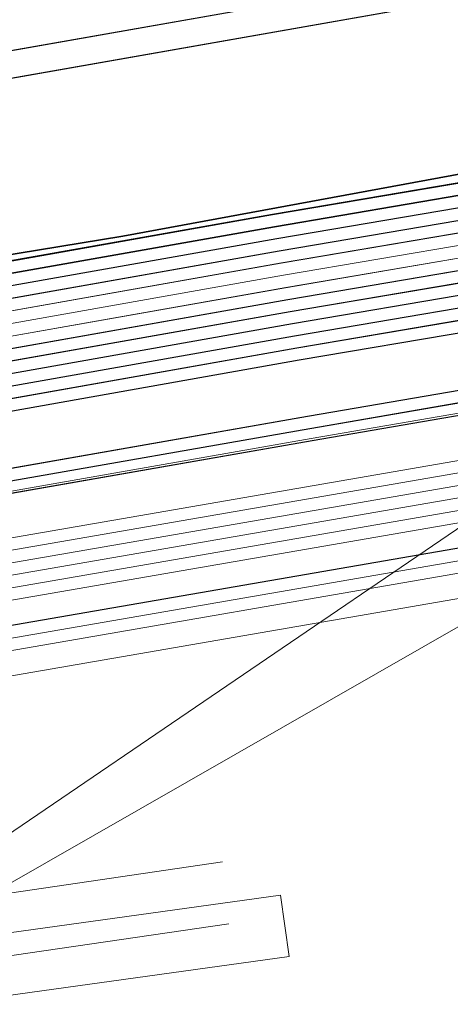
# Model space of a CAD drawing. Header units: metres. Extents: x -502 to 161, y -108 to 174.
# Tile 216 of 256: x 4.02 to 5.76, y -8.54 to -4.57. Entities that reach past the tile are written whole.
import ezdxf

# ---------------------------------------------------------------- set-up
doc = ezdxf.new("R2010")
doc.units = ezdxf.units.M
doc.header["$LTSCALE"] = 0.1
for name, color, linetype in [('BRI31-005.05-5p02-Koordinierung Lageplan 4. BA ZOB West 2022-06-15', 7, 'Continuous'), ('BRI31-005.06-5f07-Koordinierung Lageplan 4. BA ZOB Fernbusbahnh', 7, 'Continuous'), ('BRI32-005.02-5f05-Koordinierung Schemaplan 4 BA ZOB Teilbereich', 7, 'Continuous'), ('BRI32-005.03-5f06-Koordinierung Schemaplan 4 BA ZOB Teilbereich 2 Ost - Bahnhofsallee 2023-01-21', 7, 'Continuous')]:
    doc.layers.add(name, color=color, linetype=linetype)

msp = doc.modelspace()

# ---------------------------------------------------------------- linework, layer by layer
at = {"layer": 'BRI31-005.05-5p02-Koordinierung Lageplan 4. BA ZOB West 2022-06-15', "color": 35, "linetype": 'Continuous', "lineweight": 13, "true_color": 0x99724c, "transparency": 33554687, "flags": 128}
msp.add_lwpolyline([(51.6893, 27.6476), (51.0353, 27.5676), (50.7943, 27.4886), (50.1313, 26.8746), (49.2303, 25.9846), (48.7333, 23.9196), (47.9783, 21.9496), (47.3213, 12.1216), (47.1403, 7.5016), (47.0313, 6.6676), (46.9603, 5.8176), (46.8883, 5.3116), (45.4053, 3.5226), (43.2513, 0.9236), (42.3773, 0.5676), (36.5613, -0.4544), (30.3953, -1.5214), (30.2123, -1.5484), (19.6873, -3.7344), (11.8423, -5.1304), (6.3593, -6.0574), (5.1983, -6.2574), (-2.9967, -7.6904)], dxfattribs=at)
at = {"layer": 'BRI31-005.05-5p02-Koordinierung Lageplan 4. BA ZOB West 2022-06-15', "color": 250, "linetype": 'Continuous', "lineweight": 25, "true_color": 0x333333, "transparency": 33554687, "flags": 128}
for points in [[(51.6913, 27.6376), (51.0383, 27.5586), (50.8003, 27.4806), (50.1383, 26.8666), (49.2393, 25.9796), (48.7433, 23.9166), (47.9883, 21.9466), (47.3313, 12.1206), (47.1503, 7.5016), (47.0413, 6.6666), (46.9703, 5.8166), (46.8983, 5.3066), (45.4143, 3.5166), (43.2573, 0.9166), (42.3793, 0.5566), (36.5643, -0.4634), (30.3973, -1.5314), (30.2153, -1.5574), (19.6893, -3.7434), (11.8453, -5.1394), (6.3623, -6.0664), (5.2013, -6.2664), (-2.9947, -7.7004)], [(46.8473, 12.3406), (46.6183, 7.5206), (46.5593, 5.9266), (46.5083, 5.4436), (45.1103, 3.7726), (43.0093, 1.2466), (42.2673, 0.9406), (36.4923, -0.0714), (30.2113, -1.1054), (20.0363, -3.1154), (11.7563, -4.6154), (5.1133, -5.7454), (-3.0797, -7.1954)], [(46.8973, 12.3386), (46.6683, 7.5186), (46.6083, 5.9106), (46.5563, 5.4236), (45.1483, 3.7406), (43.0403, 1.2056), (42.2813, 0.8926), (36.5013, -0.1204), (30.2213, -1.1544), (20.0463, -3.1644), (11.7643, -4.6644), (5.1223, -5.7944), (-3.0707, -7.2444)], [(46.9973, 12.3346), (46.7683, 7.5146), (46.7063, 5.8786), (46.6523, 5.3836), (45.2243, 3.6766), (43.1023, 1.1236), (42.3093, 0.7966), (36.5193, -0.2184), (30.2413, -1.2524), (20.0663, -3.2624), (11.7803, -4.7624), (5.1403, -5.8924), (-3.0527, -7.3424)], [(47.0473, 12.3326), (46.8183, 7.5126), (46.7553, 5.8626), (46.7003, 5.3626), (46.5293, 5.1586), (45.2623, 3.6446), (43.1333, 1.0826), (42.3233, 0.7486), (36.5283, -0.2674), (30.2513, -1.3014), (20.0763, -3.3114), (11.7883, -4.8114), (5.1493, -5.9414), (-3.0437, -7.3914)], [(47.2313, 12.1246), (47.0503, 7.5096), (46.9413, 6.6766), (46.8703, 5.8286), (46.8023, 5.3486), (45.3383, 3.5806), (43.1953, 1.0006), (42.3513, 0.6526), (36.5463, -0.3654), (30.3813, -1.4334), (30.1973, -1.4594), (19.6713, -3.6454), (11.8273, -5.0414), (6.3463, -5.9684), (5.1833, -6.1684), (-3.0127, -7.6024)], [(47.2813, 12.1216), (47.1003, 7.5056), (46.9913, 6.6716), (46.9203, 5.8226), (46.8503, 5.3276), (45.3763, 3.5486), (43.2263, 0.9596), (42.3653, 0.6046), (36.5553, -0.4144), (30.3893, -1.4824), (30.2063, -1.5084), (19.6803, -3.6944), (11.8363, -5.0904), (6.3543, -6.0174), (5.1923, -6.2174), (-3.0037, -7.6514)], [(-3.0887, -7.1464), (5.1043, -5.6964), (11.7483, -4.5664), (20.0263, -3.0664), (29.5973, -1.1754), (29.8353, -1.0264), (29.9433, -0.6414), (29.9443, -0.4104), (29.7423, 0.9096), (29.9553, 1.6706), (30.1233, 1.9066), (30.2023, 2.2356), (30.0333, 4.5806)], [(30.1333, 4.5886), (30.3033, 2.2306), (30.2163, 1.8646), (30.0463, 1.6266), (29.8443, 0.9036), (30.0433, -0.3954), (30.0433, -0.6554), (29.9313, -1.0544), (29.6263, -1.3224), (20.0563, -3.2134), (11.7723, -4.7134), (5.1313, -5.8434), (-3.0617, -7.2934)], [(30.1513, -0.8114), (19.9763, -2.8214), (11.7083, -4.3214), (5.0593, -5.4514), (-3.1337, -6.9014)], [(30.1613, -0.8604), (19.9863, -2.8704), (11.7163, -4.3704), (5.0683, -5.5004), (-3.1247, -6.9504)]]:
    msp.add_lwpolyline(points, dxfattribs=at)
at = {"layer": 'BRI31-005.05-5p02-Koordinierung Lageplan 4. BA ZOB West 2022-06-15', "color": 190, "linetype": 'Continuous', "lineweight": 35, "true_color": 0x7f00ff, "transparency": 33554687, "flags": 128}
for points in [[(46.5473, 12.3526), (46.3183, 7.5326), (46.2603, 5.9276), (46.2123, 5.4766), (44.9203, 3.9326), (42.8543, 1.4526), (42.1973, 1.1806), (36.9353, 0.2596), (36.0653, 0.1756), (32.2573, -0.3034), (30.1313, -0.7134), (19.9563, -2.7234), (11.6923, -4.2234), (5.0413, -5.3534), (-3.1517, -6.8034)], [(46.4473, 12.3566), (46.2183, 7.5366), (46.1923, 6.8246), (46.1613, 5.9596), (46.1163, 5.5176), (44.8433, 3.9966), (42.7933, 1.5356), (42.1693, 1.2776), (36.9183, 0.3586), (36.0713, 0.1266), (32.2653, -0.3524), (30.1413, -0.7624), (19.9653, -2.7724), (11.7013, -4.2724), (9.588, -4.6314), (7.1319, -5.0487), (5.0503, -5.4024), (-3.1427, -6.8524)]]:
    msp.add_lwpolyline(points, dxfattribs=at)
at = {"layer": 'BRI31-005.05-5p02-Koordinierung Lageplan 4. BA ZOB West 2022-06-15', "color": 116, "linetype": 'Continuous', "lineweight": 13, "true_color": 0x007f3f, "transparency": 33554687, "flags": 128}
for points in [[(-3.1317, -6.9004), (5.0603, -5.4504), (11.7073, -4.3214), (19.9773, -2.8214), (30.1533, -0.8114), (36.4393, 0.2236), (42.1833, 1.2296), (42.8243, 1.4946), (44.8813, 3.9646), (46.2203, 5.5646), (46.2633, 5.9976), (46.3183, 7.5326), (46.5473, 12.3546)], [(-3.1227, -6.9494), (5.0693, -5.4994), (11.7153, -4.3704), (19.9873, -2.8704), (30.1633, -0.8604), (36.4483, 0.1746), (42.1973, 1.1816), (42.8553, 1.4536), (44.9193, 3.9326), (46.2683, 5.5446), (46.3123, 5.9816), (46.3683, 7.5306), (46.5973, 12.3526)], [(46.7473, 12.3426), (46.5183, 7.5246), (46.4633, 5.9836), (46.4123, 5.4826), (45.0353, 3.8366), (42.9463, 1.3286), (42.2393, 1.0356), (36.4733, 0.0256), (30.1893, -1.0074), (20.0153, -3.0174), (11.7413, -4.5174), (5.0943, -5.6484), (-3.0997, -7.0984)], [(46.7973, 12.3406), (46.5683, 7.5226), (46.5123, 5.9676), (46.4603, 5.4626), (45.0733, 3.8046), (42.9773, 1.2876), (42.2533, 0.9876), (36.4823, -0.0234), (30.1993, -1.0564), (20.0253, -3.0664), (11.7493, -4.5664), (5.1033, -5.6974), (-3.0907, -7.1474)]]:
    msp.add_lwpolyline(points, dxfattribs=at)
at = {"layer": 'BRI31-005.05-5p02-Koordinierung Lageplan 4. BA ZOB West 2022-06-15', "color": 251, "linetype": 'Continuous', "lineweight": 13, "true_color": 0x5b5b5b, "transparency": 33554687, "flags": 128}
for points in [[(46.6473, 12.3486), (46.4183, 7.5286), (46.3633, 5.9906), (46.3163, 5.5236), (44.9583, 3.9006), (42.8853, 1.4116), (42.2113, 1.1326), (36.4563, 0.1246), (30.1713, -0.9094), (19.9963, -2.9194), (11.7243, -4.4194), (5.0773, -5.5494), (-3.1157, -6.9994)], [(46.6973, 12.3466), (46.4683, 7.5266), (46.4123, 5.9746), (46.3643, 5.5036), (44.9963, 3.8686), (42.9163, 1.3706), (42.2253, 1.0846), (36.4653, 0.0756), (30.1813, -0.9584), (20.0063, -2.9684), (11.7323, -4.4684), (5.0863, -5.5984), (-3.1067, -7.0484)]]:
    msp.add_lwpolyline(points, dxfattribs=at)
at = {"layer": 'BRI31-005.05-5p02-Koordinierung Lageplan 4. BA ZOB West 2022-06-15', "color": 7, "linetype": 'Continuous', "lineweight": 13, "transparency": 33554687, "flags": 128}
for points in [[(47.8253, 12.0986), (47.6213, 5.5486), (47.3453, 5.1156), (46.3003, 3.8536), (45.3933, 2.7856), (43.8323, 0.5826), (43.2373, -0.2584), (36.6743, -1.5154), (32.1073, -2.4144), (30.2993, -2.6744), (19.4313, -4.3944), (12.5223, -5.5654), (6.4523, -6.5854), (-3.6597, -8.3354)], [(47.8753, 12.0966), (47.6713, 5.5466), (47.3843, 5.0836), (46.0583, 3.4826), (45.7263, 3.0816), (43.9143, 0.5246), (43.3503, -0.2874), (36.6843, -1.5644), (32.1153, -2.4634), (30.3063, -2.7234), (19.4393, -4.4434), (12.5303, -5.6144), (6.4603, -6.6344), (-3.6507, -8.3844)]]:
    msp.add_lwpolyline(points, dxfattribs=at)
at = {"layer": 'BRI31-005.06-5f07-Koordinierung Lageplan 4. BA ZOB Fernbusbahnh', "color": 190, "linetype": 'Continuous', "lineweight": 30, "true_color": 0x7f00ff, "transparency": 33554687, "flags": 128}
for points in [[(46.5473, 12.3526), (46.3183, 7.5326), (46.2603, 5.9276), (46.2123, 5.4766), (44.9203, 3.9326), (42.8543, 1.4526), (42.1973, 1.1806), (36.9353, 0.2596), (36.0653, 0.1756), (32.2573, -0.3034), (30.1313, -0.7134), (19.9563, -2.7234), (11.6923, -4.2234), (5.0413, -5.3534), (-3.1517, -6.8034)], [(46.4473, 12.3566), (46.2183, 7.5366), (46.1923, 6.8246), (46.1613, 5.9596), (46.1163, 5.5176), (44.8433, 3.9966), (42.7933, 1.5356), (42.1693, 1.2776), (36.9183, 0.3586), (36.0713, 0.1266), (32.2653, -0.3524), (30.1413, -0.7624), (19.9653, -2.7724), (11.7013, -4.2724), (9.588, -4.6314), (7.1319, -5.0487), (5.0503, -5.4024), (-3.1427, -6.8524)]]:
    msp.add_lwpolyline(points, dxfattribs=at)
at = {"layer": 'BRI31-005.06-5f07-Koordinierung Lageplan 4. BA ZOB Fernbusbahnh', "color": 250, "linetype": 'Continuous', "lineweight": 20, "true_color": 0x333333, "transparency": 33554687, "flags": 128}
for points in [[(46.8473, 12.3406), (46.6183, 7.5206), (46.5593, 5.9266), (46.5083, 5.4436), (45.1103, 3.7726), (43.0093, 1.2466), (42.2673, 0.9406), (36.4923, -0.0714), (30.2113, -1.1054), (20.0363, -3.1154), (11.7563, -4.6154), (5.1133, -5.7454), (-3.0797, -7.1954)], [(46.8973, 12.3386), (46.6683, 7.5186), (46.6083, 5.9106), (46.5563, 5.4236), (45.1483, 3.7406), (43.0403, 1.2056), (42.2813, 0.8926), (36.5013, -0.1204), (30.2213, -1.1544), (20.0463, -3.1644), (11.7643, -4.6644), (5.1223, -5.7944), (-3.0707, -7.2444)], [(46.9973, 12.3346), (46.7683, 7.5146), (46.7063, 5.8786), (46.6523, 5.3836), (45.2243, 3.6766), (43.1023, 1.1236), (42.3093, 0.7966), (36.5193, -0.2184), (30.2413, -1.2524), (20.0663, -3.2624), (11.7803, -4.7624), (5.1403, -5.8924), (-3.0527, -7.3424)], [(47.0473, 12.3326), (46.8183, 7.5126), (46.7553, 5.8626), (46.7003, 5.3626), (46.5293, 5.1586), (45.2623, 3.6446), (43.1333, 1.0826), (42.3233, 0.7486), (36.5283, -0.2674), (30.2513, -1.3014), (20.0763, -3.3114), (11.7883, -4.8114), (5.1493, -5.9414), (-3.0437, -7.3914)], [(47.2313, 12.1246), (47.0503, 7.5096), (46.9413, 6.6766), (46.8703, 5.8286), (46.8023, 5.3486), (45.3383, 3.5806), (43.1953, 1.0006), (42.3513, 0.6526), (36.5463, -0.3654), (30.3813, -1.4334), (30.1973, -1.4594), (19.6713, -3.6454), (11.8273, -5.0414), (6.3463, -5.9684), (5.1833, -6.1684), (-3.0127, -7.6024)], [(47.2813, 12.1216), (47.1003, 7.5056), (46.9913, 6.6716), (46.9203, 5.8226), (46.8503, 5.3276), (45.3763, 3.5486), (43.2263, 0.9596), (42.3653, 0.6046), (36.5553, -0.4144), (30.3893, -1.4824), (30.2063, -1.5084), (19.6803, -3.6944), (11.8363, -5.0904), (6.3543, -6.0174), (5.1923, -6.2174), (-3.0037, -7.6514)], [(-3.0887, -7.1464), (5.1043, -5.6964), (11.7483, -4.5664), (20.0263, -3.0664), (29.5973, -1.1754), (29.8353, -1.0264), (29.9433, -0.6414), (29.9443, -0.4104), (29.7423, 0.9096), (29.9553, 1.6706), (30.1233, 1.9066), (30.2023, 2.2356), (30.0333, 4.5806)], [(30.1333, 4.5886), (30.3033, 2.2306), (30.2163, 1.8646), (30.0463, 1.6266), (29.8443, 0.9036), (30.0433, -0.3954), (30.0433, -0.6554), (29.9313, -1.0544), (29.6263, -1.3224), (20.0563, -3.2134), (11.7723, -4.7134), (5.1313, -5.8434), (-3.0617, -7.2934)], [(30.1513, -0.8114), (19.9763, -2.8214), (11.7083, -4.3214), (5.0593, -5.4514), (-3.1337, -6.9014)], [(30.1613, -0.8604), (19.9863, -2.8704), (11.7163, -4.3704), (5.0683, -5.5004), (-3.1247, -6.9504)]]:
    msp.add_lwpolyline(points, dxfattribs=at)
at = {"layer": 'BRI31-005.06-5f07-Koordinierung Lageplan 4. BA ZOB Fernbusbahnh', "color": 7, "linetype": 'Continuous', "lineweight": 9, "transparency": 33554687, "flags": 128}
for points in [[(47.8253, 12.0986), (47.6213, 5.5486), (47.3453, 5.1156), (46.3003, 3.8536), (45.3933, 2.7856), (43.8323, 0.5826), (43.2373, -0.2584), (36.6743, -1.5154), (32.1073, -2.4144), (30.2993, -2.6744), (19.4313, -4.3944), (12.5223, -5.5654), (6.4523, -6.5854), (-3.6597, -8.3354)], [(47.8753, 12.0966), (47.6713, 5.5466), (47.3843, 5.0836), (46.0583, 3.4826), (45.7263, 3.0816), (43.9143, 0.5246), (43.3503, -0.2874), (36.6843, -1.5644), (32.1153, -2.4634), (30.3063, -2.7234), (19.4393, -4.4434), (12.5303, -5.6144), (6.4603, -6.6344), (-3.6507, -8.3844)]]:
    msp.add_lwpolyline(points, dxfattribs=at)
at = {"layer": 'BRI32-005.02-5f05-Koordinierung Schemaplan 4 BA ZOB Teilbereich', "color": 1, "linetype": 'Continuous', "lineweight": 18, "true_color": 0xff0000, "transparency": 33554687}
for p in [(7.853, -5.2157), (8.8148, -5.2853)]:
    msp.add_line(p, (2.1171, -9.1208), dxfattribs=at)
at = {"layer": 'BRI32-005.02-5f05-Koordinierung Schemaplan 4 BA ZOB Teilbereich', "color": 35, "linetype": 'Continuous', "lineweight": 13, "true_color": 0x99724c, "transparency": 33554687, "flags": 128}
msp.add_lwpolyline([(51.6893, 27.6476), (51.0353, 27.5676), (50.7943, 27.4886), (50.1313, 26.8746), (49.2303, 25.9846), (48.7333, 23.9196), (47.9783, 21.9496), (47.3213, 12.1216), (47.1403, 7.5016), (47.0313, 6.6676), (46.9603, 5.8176), (46.8883, 5.3116), (45.4053, 3.5226), (43.2513, 0.9236), (42.3773, 0.5676), (36.5613, -0.4544), (30.3953, -1.5214), (30.2123, -1.5484), (19.6873, -3.7344), (11.8423, -5.1304), (6.3593, -6.0574), (5.1983, -6.2574), (-2.9967, -7.6904)], dxfattribs=at)
at = {"layer": 'BRI32-005.02-5f05-Koordinierung Schemaplan 4 BA ZOB Teilbereich', "color": 250, "linetype": 'Continuous', "lineweight": 25, "true_color": 0x333333, "transparency": 33554687, "flags": 128}
for points in [[(51.6913, 27.6376), (51.0383, 27.5586), (50.8003, 27.4806), (50.1383, 26.8666), (49.2393, 25.9796), (48.7433, 23.9166), (47.9883, 21.9466), (47.3313, 12.1206), (47.1503, 7.5016), (47.0413, 6.6666), (46.9703, 5.8166), (46.8983, 5.3066), (45.4143, 3.5166), (43.2573, 0.9166), (42.3793, 0.5566), (36.5643, -0.4634), (30.3973, -1.5314), (30.2153, -1.5574), (19.6893, -3.7434), (11.8453, -5.1394), (6.3623, -6.0664), (5.2013, -6.2664), (-2.9947, -7.7004)], [(46.8473, 12.3406), (46.6183, 7.5206), (46.5593, 5.9266), (46.5083, 5.4436), (45.1103, 3.7726), (43.0093, 1.2466), (42.2673, 0.9406), (36.4923, -0.0714), (30.2113, -1.1054), (20.0363, -3.1154), (11.7563, -4.6154), (5.1133, -5.7454), (-3.0797, -7.1954)], [(46.8973, 12.3386), (46.6683, 7.5186), (46.6083, 5.9106), (46.5563, 5.4236), (45.1483, 3.7406), (43.0403, 1.2056), (42.2813, 0.8926), (36.5013, -0.1204), (30.2213, -1.1544), (20.0463, -3.1644), (11.7643, -4.6644), (5.1223, -5.7944), (-3.0707, -7.2444)], [(46.9973, 12.3346), (46.7683, 7.5146), (46.7063, 5.8786), (46.6523, 5.3836), (45.2243, 3.6766), (43.1023, 1.1236), (42.3093, 0.7966), (36.5193, -0.2184), (30.2413, -1.2524), (20.0663, -3.2624), (11.7803, -4.7624), (5.1403, -5.8924), (-3.0527, -7.3424)], [(47.0473, 12.3326), (46.8183, 7.5126), (46.7553, 5.8626), (46.7003, 5.3626), (46.5293, 5.1586), (45.2623, 3.6446), (43.1333, 1.0826), (42.3233, 0.7486), (36.5283, -0.2674), (30.2513, -1.3014), (20.0763, -3.3114), (11.7883, -4.8114), (5.1493, -5.9414), (-3.0437, -7.3914)], [(47.2313, 12.1246), (47.0503, 7.5096), (46.9413, 6.6766), (46.8703, 5.8286), (46.8023, 5.3486), (45.3383, 3.5806), (43.1953, 1.0006), (42.3513, 0.6526), (36.5463, -0.3654), (30.3813, -1.4334), (30.1973, -1.4594), (19.6713, -3.6454), (11.8273, -5.0414), (6.3463, -5.9684), (5.1833, -6.1684), (-3.0127, -7.6024)], [(47.2813, 12.1216), (47.1003, 7.5056), (46.9913, 6.6716), (46.9203, 5.8226), (46.8503, 5.3276), (45.3763, 3.5486), (43.2263, 0.9596), (42.3653, 0.6046), (36.5553, -0.4144), (30.3893, -1.4824), (30.2063, -1.5084), (19.6803, -3.6944), (11.8363, -5.0904), (6.3543, -6.0174), (5.1923, -6.2174), (-3.0037, -7.6514)], [(-3.0887, -7.1464), (5.1043, -5.6964), (11.7483, -4.5664), (20.0263, -3.0664), (29.5973, -1.1754), (29.8353, -1.0264), (29.9433, -0.6414), (29.9443, -0.4104), (29.7423, 0.9096), (29.9553, 1.6706), (30.1233, 1.9066), (30.2023, 2.2356), (30.0333, 4.5806)], [(30.1333, 4.5886), (30.3033, 2.2306), (30.2163, 1.8646), (30.0463, 1.6266), (29.8443, 0.9036), (30.0433, -0.3954), (30.0433, -0.6554), (29.9313, -1.0544), (29.6263, -1.3224), (20.0563, -3.2134), (11.7723, -4.7134), (5.1313, -5.8434), (-3.0617, -7.2934)], [(30.1513, -0.8114), (19.9763, -2.8214), (11.7083, -4.3214), (5.0593, -5.4514), (-3.1337, -6.9014)], [(30.1613, -0.8604), (19.9863, -2.8704), (11.7163, -4.3704), (5.0683, -5.5004), (-3.1247, -6.9504)]]:
    msp.add_lwpolyline(points, dxfattribs=at)
at = {"layer": 'BRI32-005.02-5f05-Koordinierung Schemaplan 4 BA ZOB Teilbereich', "color": 30, "linetype": 'Continuous', "lineweight": 35, "true_color": 0xff7f00, "transparency": 33554687, "flags": 128}
msp.add_lwpolyline([(160.7005, 3.7316), (153.861, 9.9879), (146.5799, 16.8343), (137.207, 18.41), (133.9888, 18.578), (131.0359, 18.4491), (129.189, 18.1998), (119.9141, 16.4705), (116.3401, 15.794), (99.9338, 12.4472), (72.2107, 7.3546), (41.6917, 1.4031), (4.438, -5.4399), (-20.5028, -9.5614), (-43.027, -13.8142), (-60.1344, -17.0404), (-87.9931, -22.1997)], dxfattribs=at)
at = {"layer": 'BRI32-005.02-5f05-Koordinierung Schemaplan 4 BA ZOB Teilbereich', "color": 190, "linetype": 'Continuous', "lineweight": 35, "true_color": 0x7f00ff, "transparency": 33554687, "flags": 128}
for points in [[(46.5473, 12.3526), (46.3183, 7.5326), (46.2603, 5.9276), (46.2123, 5.4766), (44.9203, 3.9326), (42.8543, 1.4526), (42.1973, 1.1806), (36.9353, 0.2596), (36.0653, 0.1756), (32.2573, -0.3034), (30.1313, -0.7134), (19.9563, -2.7234), (11.6923, -4.2234), (5.0413, -5.3534), (-3.1517, -6.8034)], [(46.4473, 12.3566), (46.2183, 7.5366), (46.1923, 6.8246), (46.1613, 5.9596), (46.1163, 5.5176), (44.8433, 3.9966), (42.7933, 1.5356), (42.1693, 1.2776), (36.9183, 0.3586), (36.0713, 0.1266), (32.2653, -0.3524), (30.1413, -0.7624), (19.9653, -2.7724), (11.7013, -4.2724), (9.588, -4.6314), (7.1319, -5.0487), (5.0503, -5.4024), (-3.1427, -6.8524)]]:
    msp.add_lwpolyline(points, dxfattribs=at)
at = {"layer": 'BRI32-005.02-5f05-Koordinierung Schemaplan 4 BA ZOB Teilbereich', "color": 116, "linetype": 'Continuous', "lineweight": 13, "true_color": 0x007f3f, "transparency": 33554687, "flags": 128}
for points in [[(-3.1317, -6.9004), (5.0603, -5.4504), (11.7073, -4.3214), (19.9773, -2.8214), (30.1533, -0.8114), (36.4393, 0.2236), (42.1833, 1.2296), (42.8243, 1.4946), (44.8813, 3.9646), (46.2203, 5.5646), (46.2633, 5.9976), (46.3183, 7.5326), (46.5473, 12.3546)], [(-3.1227, -6.9494), (5.0693, -5.4994), (11.7153, -4.3704), (19.9873, -2.8704), (30.1633, -0.8604), (36.4483, 0.1746), (42.1973, 1.1816), (42.8553, 1.4536), (44.9193, 3.9326), (46.2683, 5.5446), (46.3123, 5.9816), (46.3683, 7.5306), (46.5973, 12.3526)], [(-3.1137, -6.9984), (5.0783, -5.5484), (11.7233, -4.4194), (19.9973, -2.9194), (30.1733, -0.9094), (36.4573, 0.1256), (42.2113, 1.1336), (42.8863, 1.4126), (44.9573, 3.9006), (46.3163, 5.5246), (46.3613, 5.9656), (46.4183, 7.5286), (46.6473, 12.3506)], [(46.7473, 12.3426), (46.5183, 7.5246), (46.4633, 5.9836), (46.4123, 5.4826), (45.0353, 3.8366), (42.9463, 1.3286), (42.2393, 1.0356), (36.4733, 0.0256), (30.1893, -1.0074), (20.0153, -3.0174), (11.7413, -4.5174), (5.0943, -5.6484), (-3.0997, -7.0984)], [(46.7973, 12.3406), (46.5683, 7.5226), (46.5123, 5.9676), (46.4603, 5.4626), (45.0733, 3.8046), (42.9773, 1.2876), (42.2533, 0.9876), (36.4823, -0.0234), (30.1993, -1.0564), (20.0253, -3.0664), (11.7493, -4.5664), (5.1033, -5.6974), (-3.0907, -7.1474)], [(46.8473, 12.3386), (46.6183, 7.5206), (46.5613, 5.9516), (46.5083, 5.4426), (45.1113, 3.7726), (43.0083, 1.2466), (42.2673, 0.9396), (36.4913, -0.0724), (30.2093, -1.1054), (20.0353, -3.1154), (11.7573, -4.6154), (5.1123, -5.7464), (-3.0817, -7.1964)], [(-3.6577, -8.3344), (6.4513, -6.5844), (12.5213, -5.5644), (19.4313, -4.3934), (30.2983, -2.6734), (32.1043, -2.4134), (36.6733, -1.5154), (43.6603, -0.1784), (44.2543, 0.1336), (46.1213, 2.7676), (48.6453, 5.8186), (49.0543, 6.0016), (49.5213, 6.1266), (53.4763, 6.3066), (54.9213, 6.3166), (59.4593, 6.4866), (62.0953, 6.6066), (65.1033, 6.8756), (66.6953, 7.1046)], [(66.7313, 6.9086), (65.1273, 6.6776), (62.1093, 6.4066), (59.4673, 6.2866), (54.9253, 6.1166), (53.4823, 6.1066), (49.5513, 5.9286), (49.1223, 5.8116), (48.7693, 5.6546), (46.2793, 2.6456), (44.3903, -0.0204), (43.7263, -0.3684), (36.7113, -1.7114), (32.1383, -2.6114), (30.3283, -2.8714), (19.4633, -4.5914), (12.5553, -5.7624), (6.4853, -6.7824), (-3.6257, -8.5324)]]:
    msp.add_lwpolyline(points, dxfattribs=at)
at = {"layer": 'BRI32-005.02-5f05-Koordinierung Schemaplan 4 BA ZOB Teilbereich', "color": 251, "linetype": 'Continuous', "lineweight": 13, "true_color": 0x5b5b5b, "transparency": 33554687, "flags": 128}
for points in [[(46.6473, 12.3486), (46.4183, 7.5286), (46.3633, 5.9906), (46.3163, 5.5236), (44.9583, 3.9006), (42.8853, 1.4116), (42.2113, 1.1326), (36.4563, 0.1246), (30.1713, -0.9094), (19.9963, -2.9194), (11.7243, -4.4194), (5.0773, -5.5494), (-3.1157, -6.9994)], [(46.6973, 12.3466), (46.4683, 7.5266), (46.4123, 5.9746), (46.3643, 5.5036), (44.9963, 3.8686), (42.9163, 1.3706), (42.2253, 1.0846), (36.4653, 0.0756), (30.1813, -0.9584), (20.0063, -2.9684), (11.7323, -4.4684), (5.0863, -5.5984), (-3.1067, -7.0484)], [(-3.0977, -7.0974), (5.0953, -5.6474), (11.7403, -4.5174), (20.0163, -3.0174), (30.1913, -1.0074), (36.4743, 0.0266), (42.2393, 1.0366), (42.9473, 1.3296), (45.0343, 3.8366), (46.4123, 5.4836), (46.4613, 5.9586), (46.5183, 7.5246), (46.7473, 12.3446)], [(66.7133, 7.0066), (65.1153, 6.7766), (62.1023, 6.5066), (59.4633, 6.3866), (54.9233, 6.2166), (53.4793, 6.2066), (49.5363, 6.0276), (49.0883, 5.9066), (48.7073, 5.7366), (46.2003, 2.7066), (44.3223, 0.0566), (43.6933, -0.2734), (36.6923, -1.6134), (32.1213, -2.5124), (30.3133, -2.7724), (19.4473, -4.4924), (12.5383, -5.6634), (6.4683, -6.6834), (-3.6417, -8.4334)]]:
    msp.add_lwpolyline(points, dxfattribs=at)
at = {"layer": 'BRI32-005.02-5f05-Koordinierung Schemaplan 4 BA ZOB Teilbereich', "color": 7, "linetype": 'Continuous', "lineweight": 13, "transparency": 33554687, "flags": 128}
for points in [[(47.8253, 12.0986), (47.6213, 5.5486), (47.3453, 5.1156), (46.3003, 3.8536), (45.3933, 2.7856), (43.8323, 0.5826), (43.2373, -0.2584), (36.6743, -1.5154), (32.1073, -2.4144), (30.2993, -2.6744), (19.4313, -4.3944), (12.5223, -5.5654), (6.4523, -6.5854), (-3.6597, -8.3354)], [(47.8753, 12.0966), (47.6713, 5.5466), (47.3843, 5.0836), (46.0583, 3.4826), (45.7263, 3.0816), (43.9143, 0.5246), (43.3503, -0.2874), (36.6843, -1.5644), (32.1153, -2.4634), (30.3063, -2.7234), (19.4393, -4.4434), (12.5303, -5.6144), (6.4603, -6.6344), (-3.6507, -8.3844)], [(-60.3027, -16.2724), (-60.0967, -16.2474), (-58.4717, -16.0004), (-57.9637, -15.8144), (-56.8937, -14.9894), (-56.2837, -14.6744), (-55.5447, -14.5614), (-48.2537, -13.3504), (-42.4557, -12.5454), (-37.7227, -11.8224), (-29.2187, -10.2404), (-23.9987, -9.5454), (-17.9227, -8.9134), (-9.9057, -8.7814), (-9.4507, -8.7734), (-6.9597, -8.5044), (-4.3087, -8.0864), (-3.7217, -7.9914), (6.3953, -6.2414), (12.4653, -5.2214), (18.7963, -4.1304), (30.2903, -2.1984), (30.3093, -2.1964)], [(30.3153, -2.2464), (30.2973, -2.2484), (18.8043, -4.1794), (12.4733, -5.2704), (6.4033, -6.2904), (-3.7127, -8.0404), (-4.3007, -8.1354), (-6.9527, -8.5544), (-9.4477, -8.8234), (-9.9047, -8.8314), (-17.9197, -8.9634), (-23.9927, -9.5954), (-29.2107, -10.2894), (-37.7137, -11.8714), (-42.4487, -12.5954), (-48.2457, -13.3994), (-55.5367, -14.6104), (-56.2677, -14.7224), (-56.8667, -15.0314), (-57.9397, -15.8584), (-58.4587, -16.0494), (-60.0897, -16.2974), (-60.2967, -16.3224)], [(-60.2907, -16.3724), (-60.0827, -16.3474), (-58.4457, -16.0984), (-57.9157, -15.9024), (-56.8397, -15.0734), (-56.2517, -14.7704), (-55.5287, -14.6594), (-48.2377, -13.4484), (-42.4417, -12.6454), (-37.7047, -11.9204), (-29.2027, -10.3384), (-23.9867, -9.6454), (-17.9167, -9.0134), (-9.9037, -8.8814), (-9.4447, -8.8734), (-6.9457, -8.6044), (-4.2927, -8.1844), (-3.7037, -8.0894), (6.4113, -6.3394), (12.4813, -5.3194), (18.8123, -4.2284), (30.3043, -2.2984), (30.3213, -2.2964)], [(-60.2847, -16.4224), (-60.0757, -16.3974), (-58.4327, -16.1474), (-57.8907, -15.9464), (-56.8127, -15.1154), (-56.2357, -14.8184), (-55.5207, -14.7084), (-48.2297, -13.4974), (-42.4347, -12.6954), (-37.6957, -11.9694), (-29.1947, -10.3874), (-23.9807, -9.6954), (-17.9137, -9.0634), (-9.9027, -8.9314), (-9.4417, -8.9234), (-6.9387, -8.6544), (-4.2847, -8.2334), (-3.6947, -8.1384), (6.4193, -6.3884), (12.4893, -5.3684), (18.8203, -4.2774), (30.3113, -2.3484), (30.3273, -2.3464)], [(30.3333, -2.3964), (30.3183, -2.3974), (18.8283, -4.3264), (12.4973, -5.4174), (6.4273, -6.4374), (-3.6857, -8.1874), (-4.2767, -8.2824), (-6.9317, -8.7044), (-9.4387, -8.9734), (-9.9017, -8.9814), (-17.9107, -9.1134), (-23.9747, -9.7454), (-29.1867, -10.4364), (-37.6867, -12.0184), (-42.4277, -12.7454), (-48.2217, -13.5464), (-55.5127, -14.7574), (-56.2197, -14.8664), (-56.7857, -15.1574), (-57.8657, -15.9904), (-58.4197, -16.1964), (-60.0687, -16.4474), (-60.2787, -16.4724)], [(30.3363, -2.4464), (30.3243, -2.4474), (18.8363, -4.3754), (12.5053, -5.4664), (6.4353, -6.4864), (-3.6767, -8.2364), (-4.2687, -8.3314), (-6.9247, -8.7544), (-9.4357, -9.0234), (-9.9007, -9.0314), (-17.9077, -9.1634), (-23.9687, -9.7954), (-29.1787, -10.4854), (-37.6777, -12.0674), (-42.4207, -12.7954), (-48.2137, -13.5954), (-55.5047, -14.8064), (-56.2037, -14.9144), (-56.7587, -15.1994), (-57.8407, -16.0344), (-58.4067, -16.2454), (-60.0617, -16.4974), (-60.2727, -16.5224)]]:
    msp.add_lwpolyline(points, dxfattribs=at)
at = {"layer": 'BRI32-005.02-5f05-Koordinierung Schemaplan 4 BA ZOB Teilbereich', "color": 6, "linetype": 'Continuous', "lineweight": 25, "true_color": 0xff00ff, "transparency": 33554687, "flags": 128}
for points in [[(65.1779, 9.2111), (54.2795, 7.7313), (53.2535, 7.6515), (46.4842, 7.2402), (41.8347, 2.2876), (34.7146, 1.0206), (32.0628, 0.4404), (30.0404, 0.0205), (18.1841, -2.3291), (14.0606, -2.9191), (2.1867, -5.0092), (-5.148, -6.309), (-9.6946, -6.8887), (-12.2942, -7.1186), (-12.8218, -7.1585)], [(65.1927, 9.1021), (54.2911, 7.6219), (53.2611, 7.5418), (46.5345, 7.1331), (41.8899, 2.1857), (34.736, 0.9127), (32.0858, 0.3328), (30.0622, -0.0873), (18.2026, -2.4376), (14.078, -3.0277), (2.2059, -5.1175), (-5.1314, -6.4178), (-9.6828, -6.9981), (-12.2852, -7.2282), (-12.8135, -7.2682)]]:
    msp.add_lwpolyline(points, dxfattribs=at)
at = {"layer": 'BRI32-005.03-5f06-Koordinierung Schemaplan 4 BA ZOB Teilbereich 2 Ost - Bahnhofsallee 2023-01-21', "color": 7, "linetype": 'Continuous', "lineweight": 20, "transparency": 33554687}
for p, q in [((-15.7095, -10.9831), (4.8405, -7.9651)), ((-15.6685, -11.235), (4.8655, -8.215))]:
    msp.add_line(p, q, dxfattribs=at)
at = {"layer": 'BRI32-005.03-5f06-Koordinierung Schemaplan 4 BA ZOB Teilbereich 2 Ost - Bahnhofsallee 2023-01-21', "color": 35, "linetype": 'Continuous', "lineweight": 9, "true_color": 0x99724c, "transparency": 33554687, "flags": 128}
msp.add_lwpolyline([(51.6893, 27.6476), (51.0353, 27.5676), (50.7943, 27.4886), (50.1313, 26.8746), (49.2303, 25.9846), (48.7333, 23.9196), (47.9783, 21.9496), (47.3213, 12.1216), (47.1403, 7.5016), (47.0313, 6.6676), (46.9603, 5.8176), (46.8883, 5.3116), (45.4053, 3.5226), (43.2513, 0.9236), (42.3773, 0.5676), (36.5613, -0.4544), (30.3953, -1.5214), (30.2123, -1.5484), (19.6873, -3.7344), (11.8423, -5.1304), (6.3593, -6.0574), (5.1983, -6.2574), (-2.9967, -7.6904)], dxfattribs=at)
at = {"layer": 'BRI32-005.03-5f06-Koordinierung Schemaplan 4 BA ZOB Teilbereich 2 Ost - Bahnhofsallee 2023-01-21', "color": 250, "linetype": 'Continuous', "lineweight": 20, "true_color": 0x333333, "transparency": 33554687, "flags": 128}
for points in [[(51.6913, 27.6376), (51.0383, 27.5586), (50.8003, 27.4806), (50.1383, 26.8666), (49.2393, 25.9796), (48.7433, 23.9166), (47.9883, 21.9466), (47.3313, 12.1206), (47.1503, 7.5016), (47.0413, 6.6666), (46.9703, 5.8166), (46.8983, 5.3066), (45.4143, 3.5166), (43.2573, 0.9166), (42.3793, 0.5566), (36.5643, -0.4634), (30.3973, -1.5314), (30.2153, -1.5574), (19.6893, -3.7434), (11.8453, -5.1394), (6.3623, -6.0664), (5.2013, -6.2664), (-2.9947, -7.7004)], [(46.8473, 12.3406), (46.6183, 7.5206), (46.5593, 5.9266), (46.5083, 5.4436), (45.1103, 3.7726), (43.0093, 1.2466), (42.2673, 0.9406), (36.4923, -0.0714), (30.2113, -1.1054), (20.0363, -3.1154), (11.7563, -4.6154), (5.1133, -5.7454), (-3.0797, -7.1954)], [(46.8973, 12.3386), (46.6683, 7.5186), (46.6083, 5.9106), (46.5563, 5.4236), (45.1483, 3.7406), (43.0403, 1.2056), (42.2813, 0.8926), (36.5013, -0.1204), (30.2213, -1.1544), (20.0463, -3.1644), (11.7643, -4.6644), (5.1223, -5.7944), (-3.0707, -7.2444)], [(46.9973, 12.3346), (46.7683, 7.5146), (46.7063, 5.8786), (46.6523, 5.3836), (45.2243, 3.6766), (43.1023, 1.1236), (42.3093, 0.7966), (36.5193, -0.2184), (30.2413, -1.2524), (20.0663, -3.2624), (11.7803, -4.7624), (5.1403, -5.8924), (-3.0527, -7.3424)], [(47.0473, 12.3326), (46.8183, 7.5126), (46.7553, 5.8626), (46.7003, 5.3626), (46.5293, 5.1586), (45.2623, 3.6446), (43.1333, 1.0826), (42.3233, 0.7486), (36.5283, -0.2674), (30.2513, -1.3014), (20.0763, -3.3114), (11.7883, -4.8114), (5.1493, -5.9414), (-3.0437, -7.3914)], [(47.2313, 12.1246), (47.0503, 7.5096), (46.9413, 6.6766), (46.8703, 5.8286), (46.8023, 5.3486), (45.3383, 3.5806), (43.1953, 1.0006), (42.3513, 0.6526), (36.5463, -0.3654), (30.3813, -1.4334), (30.1973, -1.4594), (19.6713, -3.6454), (11.8273, -5.0414), (6.3463, -5.9684), (5.1833, -6.1684), (-3.0127, -7.6024)], [(47.2813, 12.1216), (47.1003, 7.5056), (46.9913, 6.6716), (46.9203, 5.8226), (46.8503, 5.3276), (45.3763, 3.5486), (43.2263, 0.9596), (42.3653, 0.6046), (36.5553, -0.4144), (30.3893, -1.4824), (30.2063, -1.5084), (19.6803, -3.6944), (11.8363, -5.0904), (6.3543, -6.0174), (5.1923, -6.2174), (-3.0037, -7.6514)], [(-3.0887, -7.1464), (5.1043, -5.6964), (11.7483, -4.5664), (20.0263, -3.0664), (29.5973, -1.1754), (29.8353, -1.0264), (29.9433, -0.6414), (29.9443, -0.4104), (29.7423, 0.9096), (29.9553, 1.6706), (30.1233, 1.9066), (30.2023, 2.2356), (30.0333, 4.5806)], [(30.1333, 4.5886), (30.3033, 2.2306), (30.2163, 1.8646), (30.0463, 1.6266), (29.8443, 0.9036), (30.0433, -0.3954), (30.0433, -0.6554), (29.9313, -1.0544), (29.6263, -1.3224), (20.0563, -3.2134), (11.7723, -4.7134), (5.1313, -5.8434), (-3.0617, -7.2934)], [(30.1513, -0.8114), (19.9763, -2.8214), (11.7083, -4.3214), (5.0593, -5.4514), (-3.1337, -6.9014)], [(30.1613, -0.8604), (19.9863, -2.8704), (11.7163, -4.3704), (5.0683, -5.5004), (-3.1247, -6.9504)]]:
    msp.add_lwpolyline(points, dxfattribs=at)
at = {"layer": 'BRI32-005.03-5f06-Koordinierung Schemaplan 4 BA ZOB Teilbereich 2 Ost - Bahnhofsallee 2023-01-21', "color": 30, "linetype": 'Continuous', "lineweight": 30, "true_color": 0xff7f00, "transparency": 33554687, "flags": 128}
msp.add_lwpolyline([(160.7005, 3.7316), (153.861, 9.9879), (146.5799, 16.8343), (137.207, 18.41), (133.9888, 18.578), (131.0359, 18.4491), (129.189, 18.1998), (119.9141, 16.4705), (116.3401, 15.794), (99.9338, 12.4472), (72.2107, 7.3546), (41.6917, 1.4031), (4.438, -5.4399), (-20.5028, -9.5614), (-43.027, -13.8142), (-60.1344, -17.0404), (-87.9931, -22.1997)], dxfattribs=at)
at = {"layer": 'BRI32-005.03-5f06-Koordinierung Schemaplan 4 BA ZOB Teilbereich 2 Ost - Bahnhofsallee 2023-01-21', "color": 190, "linetype": 'Continuous', "lineweight": 30, "true_color": 0x7f00ff, "transparency": 33554687, "flags": 128}
for points in [[(46.5473, 12.3526), (46.3183, 7.5326), (46.2603, 5.9276), (46.2123, 5.4766), (44.9203, 3.9326), (42.8543, 1.4526), (42.1973, 1.1806), (36.9353, 0.2596), (36.0653, 0.1756), (32.2573, -0.3034), (30.1313, -0.7134), (19.9563, -2.7234), (11.6923, -4.2234), (5.0413, -5.3534), (-3.1517, -6.8034)], [(46.4473, 12.3566), (46.2183, 7.5366), (46.1923, 6.8246), (46.1613, 5.9596), (46.1163, 5.5176), (44.8433, 3.9966), (42.7933, 1.5356), (42.1693, 1.2776), (36.9183, 0.3586), (36.0713, 0.1266), (32.2653, -0.3524), (30.1413, -0.7624), (19.9653, -2.7724), (11.7013, -4.2724), (9.588, -4.6314), (7.1319, -5.0487), (5.0503, -5.4024), (-3.1427, -6.8524)]]:
    msp.add_lwpolyline(points, dxfattribs=at)
at = {"layer": 'BRI32-005.03-5f06-Koordinierung Schemaplan 4 BA ZOB Teilbereich 2 Ost - Bahnhofsallee 2023-01-21', "color": 116, "linetype": 'Continuous', "lineweight": 9, "true_color": 0x007f3f, "transparency": 33554687, "flags": 128}
for points in [[(-3.1317, -6.9004), (5.0603, -5.4504), (11.7073, -4.3214), (19.9773, -2.8214), (30.1533, -0.8114), (36.4393, 0.2236), (42.1833, 1.2296), (42.8243, 1.4946), (44.8813, 3.9646), (46.2203, 5.5646), (46.2633, 5.9976), (46.3183, 7.5326), (46.5473, 12.3546)], [(-3.1227, -6.9494), (5.0693, -5.4994), (11.7153, -4.3704), (19.9873, -2.8704), (30.1633, -0.8604), (36.4483, 0.1746), (42.1973, 1.1816), (42.8553, 1.4536), (44.9193, 3.9326), (46.2683, 5.5446), (46.3123, 5.9816), (46.3683, 7.5306), (46.5973, 12.3526)], [(-3.1137, -6.9984), (5.0783, -5.5484), (11.7233, -4.4194), (19.9973, -2.9194), (30.1733, -0.9094), (36.4573, 0.1256), (42.2113, 1.1336), (42.8863, 1.4126), (44.9573, 3.9006), (46.3163, 5.5246), (46.3613, 5.9656), (46.4183, 7.5286), (46.6473, 12.3506)], [(46.7473, 12.3426), (46.5183, 7.5246), (46.4633, 5.9836), (46.4123, 5.4826), (45.0353, 3.8366), (42.9463, 1.3286), (42.2393, 1.0356), (36.4733, 0.0256), (30.1893, -1.0074), (20.0153, -3.0174), (11.7413, -4.5174), (5.0943, -5.6484), (-3.0997, -7.0984)], [(46.7973, 12.3406), (46.5683, 7.5226), (46.5123, 5.9676), (46.4603, 5.4626), (45.0733, 3.8046), (42.9773, 1.2876), (42.2533, 0.9876), (36.4823, -0.0234), (30.1993, -1.0564), (20.0253, -3.0664), (11.7493, -4.5664), (5.1033, -5.6974), (-3.0907, -7.1474)], [(46.8473, 12.3386), (46.6183, 7.5206), (46.5613, 5.9516), (46.5083, 5.4426), (45.1113, 3.7726), (43.0083, 1.2466), (42.2673, 0.9396), (36.4913, -0.0724), (30.2093, -1.1054), (20.0353, -3.1154), (11.7573, -4.6154), (5.1123, -5.7464), (-3.0817, -7.1964)], [(-3.6577, -8.3344), (6.4513, -6.5844), (12.5213, -5.5644), (19.4313, -4.3934), (30.2983, -2.6734), (32.1043, -2.4134), (36.6733, -1.5154), (43.6603, -0.1784), (44.2543, 0.1336), (46.1213, 2.7676), (48.6453, 5.8186), (49.0543, 6.0016), (49.5213, 6.1266), (53.4763, 6.3066), (54.9213, 6.3166), (59.4593, 6.4866), (62.0953, 6.6066), (65.1033, 6.8756), (66.6953, 7.1046)], [(66.7313, 6.9086), (65.1273, 6.6776), (62.1093, 6.4066), (59.4673, 6.2866), (54.9253, 6.1166), (53.4823, 6.1066), (49.5513, 5.9286), (49.1223, 5.8116), (48.7693, 5.6546), (46.2793, 2.6456), (44.3903, -0.0204), (43.7263, -0.3684), (36.7113, -1.7114), (32.1383, -2.6114), (30.3283, -2.8714), (19.4633, -4.5914), (12.5553, -5.7624), (6.4853, -6.7824), (-3.6257, -8.5324)]]:
    msp.add_lwpolyline(points, dxfattribs=at)
at = {"layer": 'BRI32-005.03-5f06-Koordinierung Schemaplan 4 BA ZOB Teilbereich 2 Ost - Bahnhofsallee 2023-01-21', "color": 251, "linetype": 'Continuous', "lineweight": 9, "true_color": 0x5b5b5b, "transparency": 33554687, "flags": 128}
for points in [[(46.6473, 12.3486), (46.4183, 7.5286), (46.3633, 5.9906), (46.3163, 5.5236), (44.9583, 3.9006), (42.8853, 1.4116), (42.2113, 1.1326), (36.4563, 0.1246), (30.1713, -0.9094), (19.9963, -2.9194), (11.7243, -4.4194), (5.0773, -5.5494), (-3.1157, -6.9994)], [(46.6973, 12.3466), (46.4683, 7.5266), (46.4123, 5.9746), (46.3643, 5.5036), (44.9963, 3.8686), (42.9163, 1.3706), (42.2253, 1.0846), (36.4653, 0.0756), (30.1813, -0.9584), (20.0063, -2.9684), (11.7323, -4.4684), (5.0863, -5.5984), (-3.1067, -7.0484)], [(-3.0977, -7.0974), (5.0953, -5.6474), (11.7403, -4.5174), (20.0163, -3.0174), (30.1913, -1.0074), (36.4743, 0.0266), (42.2393, 1.0366), (42.9473, 1.3296), (45.0343, 3.8366), (46.4123, 5.4836), (46.4613, 5.9586), (46.5183, 7.5246), (46.7473, 12.3446)], [(66.7133, 7.0066), (65.1153, 6.7766), (62.1023, 6.5066), (59.4633, 6.3866), (54.9233, 6.2166), (53.4793, 6.2066), (49.5363, 6.0276), (49.0883, 5.9066), (48.7073, 5.7366), (46.2003, 2.7066), (44.3223, 0.0566), (43.6933, -0.2734), (36.6923, -1.6134), (32.1213, -2.5124), (30.3133, -2.7724), (19.4473, -4.4924), (12.5383, -5.6634), (6.4683, -6.6834), (-3.6417, -8.4334)]]:
    msp.add_lwpolyline(points, dxfattribs=at)
at = {"layer": 'BRI32-005.03-5f06-Koordinierung Schemaplan 4 BA ZOB Teilbereich 2 Ost - Bahnhofsallee 2023-01-21', "color": 7, "linetype": 'Continuous', "lineweight": 9, "transparency": 33554687, "flags": 128}
for points in [[(47.8253, 12.0986), (47.6213, 5.5486), (47.3453, 5.1156), (46.3003, 3.8536), (45.3933, 2.7856), (43.8323, 0.5826), (43.2373, -0.2584), (36.6743, -1.5154), (32.1073, -2.4144), (30.2993, -2.6744), (19.4313, -4.3944), (12.5223, -5.5654), (6.4523, -6.5854), (-3.6597, -8.3354)], [(47.8753, 12.0966), (47.6713, 5.5466), (47.3843, 5.0836), (46.0583, 3.4826), (45.7263, 3.0816), (43.9143, 0.5246), (43.3503, -0.2874), (36.6843, -1.5644), (32.1153, -2.4634), (30.3063, -2.7234), (19.4393, -4.4434), (12.5303, -5.6144), (6.4603, -6.6344), (-3.6507, -8.3844)], [(-60.3027, -16.2724), (-60.0967, -16.2474), (-58.4717, -16.0004), (-57.9637, -15.8144), (-56.8937, -14.9894), (-56.2837, -14.6744), (-55.5447, -14.5614), (-48.2537, -13.3504), (-42.4557, -12.5454), (-37.7227, -11.8224), (-29.2187, -10.2404), (-23.9987, -9.5454), (-17.9227, -8.9134), (-9.9057, -8.7814), (-9.4507, -8.7734), (-6.9597, -8.5044), (-4.3087, -8.0864), (-3.7217, -7.9914), (6.3953, -6.2414), (12.4653, -5.2214), (18.7963, -4.1304), (30.2903, -2.1984), (30.3093, -2.1964)], [(30.3153, -2.2464), (30.2973, -2.2484), (18.8043, -4.1794), (12.4733, -5.2704), (6.4033, -6.2904), (-3.7127, -8.0404), (-4.3007, -8.1354), (-6.9527, -8.5544), (-9.4477, -8.8234), (-9.9047, -8.8314), (-17.9197, -8.9634), (-23.9927, -9.5954), (-29.2107, -10.2894), (-37.7137, -11.8714), (-42.4487, -12.5954), (-48.2457, -13.3994), (-55.5367, -14.6104), (-56.2677, -14.7224), (-56.8667, -15.0314), (-57.9397, -15.8584), (-58.4587, -16.0494), (-60.0897, -16.2974), (-60.2967, -16.3224)], [(-60.2907, -16.3724), (-60.0827, -16.3474), (-58.4457, -16.0984), (-57.9157, -15.9024), (-56.8397, -15.0734), (-56.2517, -14.7704), (-55.5287, -14.6594), (-48.2377, -13.4484), (-42.4417, -12.6454), (-37.7047, -11.9204), (-29.2027, -10.3384), (-23.9867, -9.6454), (-17.9167, -9.0134), (-9.9037, -8.8814), (-9.4447, -8.8734), (-6.9457, -8.6044), (-4.2927, -8.1844), (-3.7037, -8.0894), (6.4113, -6.3394), (12.4813, -5.3194), (18.8123, -4.2284), (30.3043, -2.2984), (30.3213, -2.2964)], [(-60.2847, -16.4224), (-60.0757, -16.3974), (-58.4327, -16.1474), (-57.8907, -15.9464), (-56.8127, -15.1154), (-56.2357, -14.8184), (-55.5207, -14.7084), (-48.2297, -13.4974), (-42.4347, -12.6954), (-37.6957, -11.9694), (-29.1947, -10.3874), (-23.9807, -9.6954), (-17.9137, -9.0634), (-9.9027, -8.9314), (-9.4417, -8.9234), (-6.9387, -8.6544), (-4.2847, -8.2334), (-3.6947, -8.1384), (6.4193, -6.3884), (12.4893, -5.3684), (18.8203, -4.2774), (30.3113, -2.3484), (30.3273, -2.3464)], [(30.3333, -2.3964), (30.3183, -2.3974), (18.8283, -4.3264), (12.4973, -5.4174), (6.4273, -6.4374), (-3.6857, -8.1874), (-4.2767, -8.2824), (-6.9317, -8.7044), (-9.4387, -8.9734), (-9.9017, -8.9814), (-17.9107, -9.1134), (-23.9747, -9.7454), (-29.1867, -10.4364), (-37.6867, -12.0184), (-42.4277, -12.7454), (-48.2217, -13.5464), (-55.5127, -14.7574), (-56.2197, -14.8664), (-56.7857, -15.1574), (-57.8657, -15.9904), (-58.4197, -16.1964), (-60.0687, -16.4474), (-60.2787, -16.4724)], [(30.3363, -2.4464), (30.3243, -2.4474), (18.8363, -4.3754), (12.5053, -5.4664), (6.4353, -6.4864), (-3.6767, -8.2364), (-4.2687, -8.3314), (-6.9247, -8.7544), (-9.4357, -9.0234), (-9.9007, -9.0314), (-17.9077, -9.1634), (-23.9687, -9.7954), (-29.1787, -10.4854), (-37.6777, -12.0674), (-42.4207, -12.7954), (-48.2137, -13.5954), (-55.5047, -14.8064), (-56.2037, -14.9144), (-56.7587, -15.1994), (-57.8407, -16.0344), (-58.4067, -16.2454), (-60.0617, -16.4974), (-60.2727, -16.5224)]]:
    msp.add_lwpolyline(points, dxfattribs=at)
at = {"layer": 'BRI32-005.03-5f06-Koordinierung Schemaplan 4 BA ZOB Teilbereich 2 Ost - Bahnhofsallee 2023-01-21', "color": 6, "linetype": 'Continuous', "lineweight": 20, "true_color": 0xff00ff, "transparency": 33554687, "flags": 128}
for points in [[(65.1779, 9.2111), (54.2795, 7.7313), (53.2535, 7.6515), (46.4842, 7.2402), (41.8347, 2.2876), (34.7146, 1.0206), (32.0628, 0.4404), (30.0404, 0.0205), (18.1841, -2.3291), (14.0606, -2.9191), (2.1867, -5.0092), (-5.148, -6.309), (-9.6946, -6.8887), (-12.2942, -7.1186), (-12.8218, -7.1585)], [(65.1927, 9.1021), (54.2911, 7.6219), (53.2611, 7.5418), (46.5345, 7.1331), (41.8899, 2.1857), (34.736, 0.9127), (32.0858, 0.3328), (30.0622, -0.0873), (18.2026, -2.4376), (14.078, -3.0277), (2.2059, -5.1175), (-5.1314, -6.4178), (-9.6828, -6.9981), (-12.2852, -7.2282), (-12.8135, -7.2682)]]:
    msp.add_lwpolyline(points, dxfattribs=at)
at = {"layer": 'BRI32-005.03-5f06-Koordinierung Schemaplan 4 BA ZOB Teilbereich 2 Ost - Bahnhofsallee 2023-01-21', "color": 7, "linetype": 'Continuous', "lineweight": 13, "transparency": 33554687, "flags": 128}
msp.add_lwpolyline([(-16.1509, -11.2988), (5.1091, -8.3478), (5.0747, -8.1002), (-16.1853, -11.0512)], dxfattribs=at)

doc.saveas('drawing.dxf')
